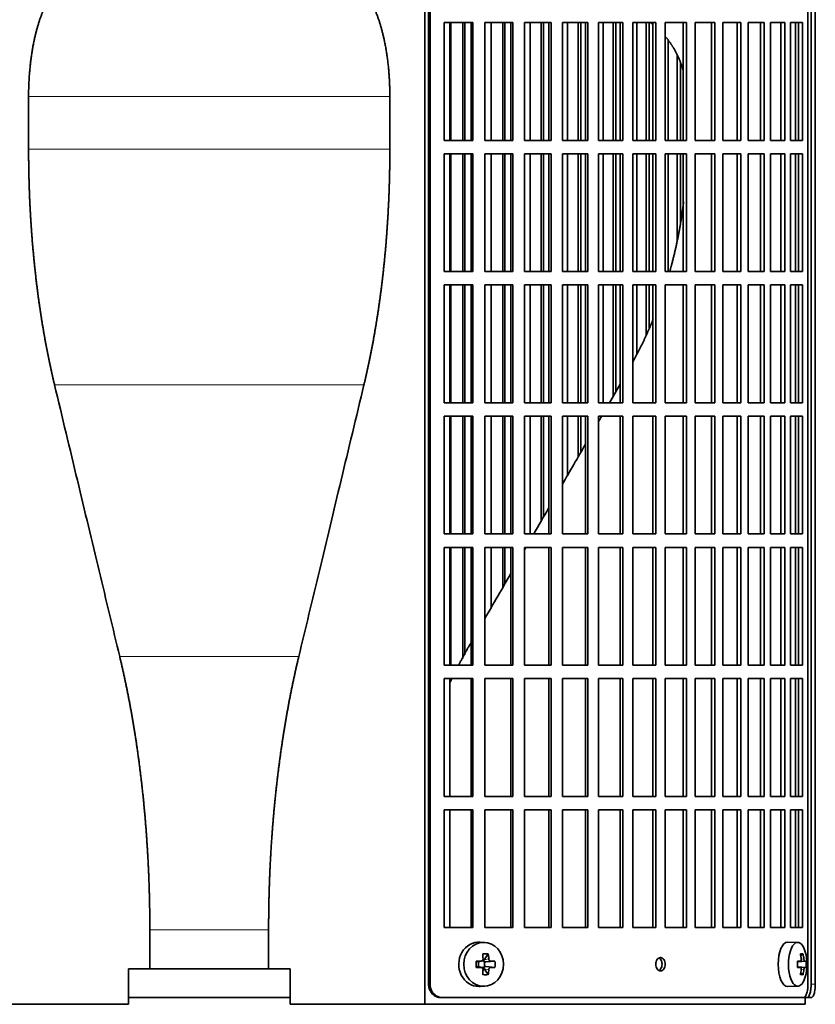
# Model space of a CAD drawing. Header units: millimetres. Extents: x 450 to 1334, y -1662 to 1534.
# Tile 14 of 28: x 557 to 736, y -212 to 9. Entities that reach past the tile are written whole.
import ezdxf

# ---------------------------------------------------------------- set-up
doc = ezdxf.new("R2010")
doc.units = ezdxf.units.MM
for name, color, linetype in [('M5X8_UNI7687', 7, 'Continuous'), ('VSI344-454_FILTR', 7, 'Continuous'), ('VSI344-454_SUPPO', 7, 'Continuous')]:
    doc.layers.add(name, color=color, linetype=linetype)

# ---------------------------------------------------------------- blocks, each defined once
blk = doc.blocks.new('SE')
at = {"layer": 'M5X8_UNI7687', "color": 7, "linetype": 'Continuous', "lineweight": 35}
for p, q in [((661.79, -198.2), (660.73, -198.13)), ((732.16, -198.19), (729.9, -198.12)), ((662.57, -200.78), (661.66, -202.08)), ((733.34, -200.78), (732.82, -201.17)), ((659.83, -202.42), (660.24, -202.58)), ((659.83, -203.81), (660.24, -203.65)), ((660.28, -202.59), (661.04, -202.39)), ((661.04, -203.84), (660.28, -203.65)), ((660.33, -203.66), (660.33, -202.57)), ((661.01, -202.37), (661.52, -202.37)), ((661.69, -202.55), (661.69, -203.68)), ((664.06, -202.42), (662.11, -202.58)), ((664.06, -203.81), (662.11, -203.65)), ((732.06, -202.47), (732.73, -202.41)), ((734.03, -202.42), (732.06, -202.57)), ((734.03, -203.81), (732.06, -203.67)), ((661.52, -203.87), (661.03, -203.87)), ((662.57, -205.45), (661.66, -204.15)), ((732.73, -203.83), (732.06, -203.76)), ((733.34, -205.45), (732.82, -205.06)), ((660.73, -208.11), (661.79, -208.04)), ((729.9, -208.12), (732.16, -208.05))]:
    blk.add_line(p, q, dxfattribs=at)
at = {"layer": 'M5X8_UNI7687', "color": 4, "linetype": 'Continuous', "lineweight": 9}
for p, q in [((660.24, -202.58), (660.93, -202.41)), ((660.93, -203.83), (660.24, -203.65)), ((661.66, -202.08), (662.67, -201.91)), ((663.12, -202.41), (662.11, -202.58)), ((662.11, -203.65), (663.12, -203.83)), ((733.74, -202.41), (732.06, -202.56)), ((732.06, -202.47), (732.72, -202.41)), ((732.06, -203.67), (733.74, -203.83)), ((732.92, -201.96), (733.53, -201.91)), ((662.67, -204.33), (661.66, -204.15)), ((732.72, -203.83), (732.06, -203.76)), ((733.53, -204.33), (732.92, -204.27))]:
    blk.add_line(p, q, dxfattribs=at)
at = {"layer": 'M5X8_UNI7687', "color": 7, "linetype": 'Continuous', "lineweight": 35}
for centre, radius, start, end in [((724.25, -203.12), 10, 343.7273, 16.2727), ((709.18, -203.12), 49.36, 179.1963, 180.8037), ((653.48, -203.12), 10.6, 356.2556, 3.7444), ((724.63, -203.12), 9.42, 355.7871, 4.2129)]:
    blk.add_arc(centre, radius, start, end, dxfattribs=at)
for centre, major_axis, ratio, start_param, end_param in [((660.46, -203.12), (0, -5), 0.906308, 3.081955, 6.283185), ((729.87, -203.12), (0, -5), 0.422618, 3.141593, 6.283185), ((732.14, -203.12), (0, -4.93), 0.422618, 2.175256, 6.283185), ((658.78, -206.18), (8.86, 2.7), 0.529916, 0.974266, 1.123958), ((657.99, -203.12), (0, 10), 0.34202, -1.449667, -1.335108), ((657.71, -203.12), (0, 10), 0.5, -1.449667, -1.335108), ((726.25, -206.18), (7.75, 5.06), 0.247104, 0.286808, 0.4365), ((724.33, -203.12), (0, 10), 0.866025, 4.833518, 4.948078), ((724.2, -203.12), (0, 10), 0.939693, 4.833518, 4.948078), ((657.85, -203.27), (9.99, 0.37), 0.07899, 1.254131, 1.36869), ((660.24, -202.08), (-0.03, 0.507), 0.355475, 2.983295, 3.209876), ((660.24, -204.15), (-0.03, -0.507), 0.355475, 3.073309, 3.29989), ((662.12, -202.08), (-0.561, -0.512), 0.450112, 5.177855, 5.696055), ((661.92, -202.11), (-0.019, -0.502), 0.906042, 5.273044, 5.799842), ((662.12, -202.08), (-0.85, -0.111), 0.58208, 0.96918, 1.487381), ((662.12, -204.15), (-0.85, 0.111), 0.58208, 4.795805, 5.314006), ((657.85, -203.27), (9.99, 0.37), 0.07899, 0.897313, 1.011873), ((724.27, -203.27), (9.97, 0.79), 0.036834, 0.556003, 0.670562), ((727.55, -203.12), (0, -9.26), 0.488139, 1.49595, 1.645642), ((724.27, -203.27), (9.97, 0.79), 0.036834, 0.199185, 0.313745), ((657.85, -202.96), (9.99, -0.37), 0.07899, -1.36869, -1.254131), ((657.99, -203.12), (0, -10), 0.34202, 1.335108, 1.449667), ((658.78, -200.05), (8.86, -2.7), 0.529916, -1.123958, -0.974266), ((661.92, -204.12), (-0.019, 0.502), 0.906042, 0.483343, 1.010141), ((662.12, -204.15), (-0.561, 0.512), 0.450112, 0.58713, 1.105331), ((657.71, -203.12), (0, -10), 0.5, 1.335108, 1.449667), ((657.85, -202.96), (9.99, -0.37), 0.07899, -1.011873, -0.897313), ((724.27, -202.96), (9.97, -0.79), 0.036834, -0.670562, -0.556003), ((724.33, -203.12), (0, -10), 0.866025, 1.335108, 1.449667), ((726.25, -200.05), (7.75, -5.06), 0.247104, -0.4365, -0.286808), ((724.2, -203.12), (0, -10), 0.939693, 1.335108, 1.449667), ((724.27, -202.96), (9.97, -0.79), 0.036834, -0.313745, -0.199185), ((732.14, -203.12), (0, -4.93), 0.422618, 0, 0.966337), ((660.46, -203.12), (0, -5), 0.906308, 0, 0.059638), ((729.87, -203.12), (0, -5), 0.422618, 0, 0.012961)]:
    blk.add_ellipse(centre, major_axis=major_axis, ratio=ratio, start_param=start_param, end_param=end_param, dxfattribs=at)
blk.add_ellipse((661.52, -203.12), major_axis=(0, -4.93), ratio=0.906308, dxfattribs=at)
for points in [[(660.93, -202.41), (660.95, -202.41), (660.98, -202.4), (661.03, -202.4), (661.07, -202.38), (661.11, -202.37), (661.15, -202.35), (661.19, -202.32), (661.23, -202.29), (661.26, -202.26), (661.29, -202.22), (661.32, -202.18), (661.34, -202.14), (661.36, -202.1), (661.37, -202.05), (661.38, -202.01), (661.38, -201.96), (661.38, -201.93), (661.38, -201.91)], [(662.67, -201.91), (662.67, -201.93), (662.68, -201.96), (662.68, -202.01), (662.7, -202.05), (662.71, -202.1), (662.73, -202.14), (662.76, -202.18), (662.78, -202.22), (662.81, -202.26), (662.85, -202.29), (662.88, -202.32), (662.92, -202.35), (662.96, -202.37), (663, -202.38), (663.04, -202.4), (663.08, -202.4), (663.11, -202.41), (663.12, -202.41)], [(732.72, -202.41), (732.73, -202.41), (732.74, -202.4), (732.77, -202.4), (732.79, -202.38), (732.81, -202.37), (732.83, -202.35), (732.85, -202.32), (732.87, -202.29), (732.89, -202.26), (732.9, -202.22), (732.91, -202.18), (732.92, -202.14), (732.93, -202.1), (732.93, -202.05), (732.93, -202.01), (732.93, -201.96), (732.93, -201.93), (732.93, -201.91)], [(733.53, -201.91), (733.53, -201.93), (733.53, -201.96), (733.54, -202.01), (733.55, -202.05), (733.56, -202.1), (733.57, -202.14), (733.58, -202.18), (733.6, -202.22), (733.61, -202.26), (733.63, -202.29), (733.64, -202.32), (733.66, -202.35), (733.67, -202.37), (733.69, -202.38), (733.7, -202.4), (733.72, -202.4), (733.73, -202.41), (733.74, -202.41)], [(661.38, -204.33), (661.38, -204.31), (661.38, -204.27), (661.38, -204.23), (661.37, -204.18), (661.36, -204.14), (661.34, -204.09), (661.32, -204.05), (661.29, -204.01), (661.26, -203.97), (661.23, -203.94), (661.19, -203.91), (661.15, -203.89), (661.11, -203.87), (661.07, -203.85), (661.03, -203.84), (660.98, -203.83), (660.95, -203.83), (660.93, -203.83)], [(663.12, -203.83), (663.11, -203.83), (663.08, -203.83), (663.04, -203.84), (663, -203.85), (662.96, -203.87), (662.92, -203.89), (662.88, -203.91), (662.85, -203.94), (662.81, -203.97), (662.78, -204.01), (662.76, -204.05), (662.73, -204.09), (662.71, -204.14), (662.7, -204.18), (662.68, -204.23), (662.68, -204.27), (662.67, -204.31), (662.67, -204.33)], [(732.93, -204.33), (732.93, -204.31), (732.93, -204.27), (732.93, -204.23), (732.93, -204.18), (732.93, -204.14), (732.92, -204.09), (732.91, -204.05), (732.9, -204.01), (732.89, -203.97), (732.87, -203.94), (732.85, -203.91), (732.83, -203.89), (732.81, -203.87), (732.79, -203.85), (732.77, -203.84), (732.74, -203.83), (732.73, -203.83), (732.72, -203.83)], [(733.74, -203.83), (733.73, -203.83), (733.72, -203.83), (733.7, -203.84), (733.69, -203.85), (733.67, -203.87), (733.66, -203.89), (733.64, -203.91), (733.63, -203.94), (733.61, -203.97), (733.6, -204.01), (733.58, -204.05), (733.57, -204.09), (733.56, -204.14), (733.55, -204.18), (733.54, -204.23), (733.53, -204.27), (733.53, -204.31), (733.53, -204.33)]]:
    blk.add_open_spline(points, degree=3, dxfattribs=at)
at = {"layer": 'VSI344-454_FILTR', "color": 7, "linetype": 'Continuous', "lineweight": 35}
for p, q in [((649.14, -207.62), (649.14, 65.38)), ((649.48, -207.62), (649.48, 65.38)), ((734.45, -207.62), (734.45, 65.38)), ((735.15, -207.62), (735.15, 61.38)), ((736.1, -207.62), (736.1, 61.38)), ((652.63, -17.87), (652.63, 8.63)), ((652.63, 8.63), (659.11, 8.63)), ((654.15, -17.87), (654.15, 8.63)), ((656.83, -17.87), (656.83, 8.63)), ((657.26, -17.87), (657.26, 8.63)), ((658.72, -17.87), (658.72, 8.63)), ((659.11, -17.87), (659.11, 8.63)), ((661.81, -17.87), (661.81, 8.63)), ((661.81, 8.63), (668.08, 8.63)), ((663.21, -17.87), (663.21, 8.63)), ((665.8, -17.87), (665.8, 8.63)), ((666.29, -17.87), (666.29, 8.63)), ((667.62, -17.87), (667.62, 8.63)), ((668.08, -17.87), (668.08, 8.63)), ((670.69, -17.87), (670.69, 8.63)), ((670.69, 8.63), (676.72, 8.63)), ((671.96, -17.87), (671.96, 8.63)), ((674.45, -17.87), (674.45, 8.63)), ((675, -17.87), (675, 8.63)), ((676.2, -17.87), (676.2, 8.63)), ((676.72, -17.87), (676.72, 8.63)), ((679.22, -17.87), (679.22, 8.63)), ((679.22, 8.63), (684.98, 8.63)), ((680.35, -17.87), (680.35, 8.63)), ((682.74, -17.87), (682.74, 8.63)), ((683.34, -17.87), (683.34, 8.63)), ((684.41, -17.87), (684.41, 8.63)), ((684.98, -17.87), (684.98, 8.63)), ((687.36, -17.87), (687.36, 8.63)), ((687.36, 8.63), (692.83, 8.63)), ((688.36, -17.87), (688.36, 8.63)), ((690.62, -17.87), (690.62, 8.63)), ((691.28, -17.87), (691.28, 8.63)), ((692.2, -17.87), (692.2, 8.63)), ((692.83, -17.87), (692.83, 8.63)), ((695.08, -17.87), (695.08, 8.63)), ((695.08, 8.63), (700.23, 8.63)), ((695.93, -17.87), (695.93, 8.63)), ((698.06, -17.87), (698.06, 8.63)), ((698.77, -17.87), (698.77, 8.63)), ((699.54, -17.87), (699.54, 8.63)), ((700.23, -17.87), (700.23, 8.63)), ((702.34, 8.63), (707.13, 8.63)), ((702.34, -17.87), (702.34, 8.63)), ((706.4, -17.87), (706.4, 8.63)), ((707.13, -17.87), (707.13, 8.63)), ((709.09, 8.63), (713.52, 8.63)), ((709.09, -17.87), (709.09, 8.63)), ((712.74, -17.87), (712.74, 8.63)), ((713.52, -17.87), (713.52, 8.63)), ((715.31, 8.63), (719.35, 8.63)), ((715.31, -17.87), (715.31, 8.63)), ((718.53, -17.87), (718.53, 8.63)), ((719.35, -17.87), (719.35, 8.63)), ((720.97, 8.63), (724.59, 8.63)), ((720.97, -17.87), (720.97, 8.63)), ((723.74, -17.87), (723.74, 8.63)), ((724.59, -17.87), (724.59, 8.63)), ((726.04, 8.63), (729.23, 8.63)), ((726.04, -17.87), (726.04, 8.63)), ((728.34, -17.87), (728.34, 8.63)), ((729.23, -17.87), (729.23, 8.63)), ((730.5, 8.63), (733.24, 8.63)), ((730.5, -17.87), (730.5, 8.63)), ((732.32, -17.87), (732.32, 8.63)), ((733.24, -17.87), (733.24, 8.63)), ((703.04, -17.87), (703.04, 4.6)), ((705.02, -17.87), (705.02, 1.31)), ((705.78, -17.87), (705.78, -0.44)), ((652.63, -17.87), (659.11, -17.87)), ((661.81, -17.87), (668.08, -17.87)), ((670.69, -17.87), (676.72, -17.87)), ((679.22, -17.87), (684.98, -17.87)), ((687.36, -17.87), (692.83, -17.87)), ((695.08, -17.87), (700.23, -17.87)), ((702.34, -17.87), (707.13, -17.87)), ((709.09, -17.87), (713.52, -17.87)), ((715.31, -17.87), (719.35, -17.87)), ((720.97, -17.87), (724.59, -17.87)), ((726.04, -17.87), (729.23, -17.87)), ((730.5, -17.87), (733.24, -17.87)), ((652.63, -47.37), (652.63, -20.87)), ((652.63, -20.87), (659.11, -20.87)), ((654.15, -47.37), (654.15, -20.87)), ((656.83, -47.37), (656.83, -20.87)), ((657.26, -47.37), (657.26, -20.87)), ((658.72, -47.37), (658.72, -20.87)), ((659.11, -47.37), (659.11, -20.87)), ((661.81, -47.37), (661.81, -20.87)), ((661.81, -20.87), (668.08, -20.87)), ((663.21, -47.37), (663.21, -20.87)), ((665.8, -47.37), (665.8, -20.87)), ((666.29, -47.37), (666.29, -20.87)), ((667.62, -47.37), (667.62, -20.87)), ((668.08, -47.37), (668.08, -20.87)), ((670.69, -47.37), (670.69, -20.87)), ((670.69, -20.87), (676.72, -20.87)), ((671.96, -47.37), (671.96, -20.87)), ((674.45, -47.37), (674.45, -20.87)), ((675, -47.37), (675, -20.87)), ((676.2, -47.37), (676.2, -20.87)), ((676.72, -47.37), (676.72, -20.87)), ((679.22, -47.37), (679.22, -20.87)), ((679.22, -20.87), (684.98, -20.87)), ((680.35, -47.37), (680.35, -20.87)), ((682.74, -47.37), (682.74, -20.87)), ((683.34, -47.37), (683.34, -20.87)), ((684.41, -47.37), (684.41, -20.87)), ((684.98, -47.37), (684.98, -20.87)), ((687.36, -47.37), (687.36, -20.87)), ((687.36, -20.87), (692.83, -20.87)), ((688.36, -47.37), (688.36, -20.87)), ((690.62, -47.37), (690.62, -20.87)), ((691.28, -47.37), (691.28, -20.87)), ((692.2, -47.37), (692.2, -20.87)), ((692.83, -47.37), (692.83, -20.87)), ((695.08, -47.37), (695.08, -20.87)), ((695.08, -20.87), (700.23, -20.87)), ((695.93, -47.37), (695.93, -20.87)), ((698.06, -47.37), (698.06, -20.87)), ((698.77, -47.37), (698.77, -20.87)), ((699.54, -47.37), (699.54, -20.87)), ((700.23, -47.37), (700.23, -20.87)), ((702.34, -20.87), (707.13, -20.87)), ((702.34, -47.37), (702.34, -20.87)), ((703.04, -47.37), (703.04, -20.87)), ((705.02, -40.2), (705.02, -20.87)), ((705.78, -36.44), (705.78, -20.87)), ((706.4, -47.37), (706.4, -20.87)), ((707.13, -47.37), (707.13, -20.87)), ((709.09, -20.87), (713.52, -20.87)), ((709.09, -47.37), (709.09, -20.87)), ((712.74, -47.37), (712.74, -20.87)), ((713.52, -47.37), (713.52, -20.87)), ((715.31, -20.87), (719.35, -20.87)), ((715.31, -47.37), (715.31, -20.87)), ((718.53, -47.37), (718.53, -20.87)), ((719.35, -47.37), (719.35, -20.87)), ((720.97, -20.87), (724.59, -20.87)), ((720.97, -47.37), (720.97, -20.87)), ((723.74, -47.37), (723.74, -20.87)), ((724.59, -47.37), (724.59, -20.87)), ((726.04, -20.87), (729.23, -20.87)), ((726.04, -47.37), (726.04, -20.87)), ((728.34, -47.37), (728.34, -20.87)), ((729.23, -47.37), (729.23, -20.87)), ((730.5, -20.87), (733.24, -20.87)), ((730.5, -47.37), (730.5, -20.87)), ((732.32, -47.37), (732.32, -20.87)), ((733.24, -47.37), (733.24, -20.87)), ((652.63, -47.37), (659.11, -47.37)), ((661.81, -47.37), (668.08, -47.37)), ((670.69, -47.37), (676.72, -47.37)), ((679.22, -47.37), (684.98, -47.37)), ((687.36, -47.37), (692.83, -47.37)), ((695.08, -47.37), (700.23, -47.37)), ((702.34, -47.37), (707.13, -47.37)), ((709.09, -47.37), (713.52, -47.37)), ((715.31, -47.37), (719.35, -47.37)), ((720.97, -47.37), (724.59, -47.37)), ((726.04, -47.37), (729.23, -47.37)), ((730.5, -47.37), (733.24, -47.37)), ((652.63, -76.87), (652.63, -50.37)), ((652.63, -50.37), (659.11, -50.37)), ((654.15, -76.87), (654.15, -50.37)), ((656.83, -76.87), (656.83, -50.37)), ((657.26, -76.87), (657.26, -50.37)), ((658.72, -76.87), (658.72, -50.37)), ((659.11, -76.87), (659.11, -50.37)), ((661.81, -76.87), (661.81, -50.37)), ((661.81, -50.37), (668.08, -50.37)), ((663.21, -76.87), (663.21, -50.37)), ((665.8, -76.87), (665.8, -50.37)), ((666.29, -76.87), (666.29, -50.37)), ((667.62, -76.87), (667.62, -50.37)), ((668.08, -76.87), (668.08, -50.37)), ((670.69, -76.87), (670.69, -50.37)), ((670.69, -50.37), (676.72, -50.37)), ((671.96, -76.87), (671.96, -50.37)), ((674.45, -76.87), (674.45, -50.37)), ((675, -76.87), (675, -50.37)), ((676.2, -76.87), (676.2, -50.37)), ((676.72, -76.87), (676.72, -50.37)), ((679.22, -76.87), (679.22, -50.37)), ((679.22, -50.37), (684.98, -50.37)), ((680.35, -76.87), (680.35, -50.37)), ((682.74, -76.87), (682.74, -50.37)), ((683.34, -76.87), (683.34, -50.37)), ((684.41, -76.87), (684.41, -50.37)), ((684.98, -76.87), (684.98, -50.37)), ((687.36, -76.87), (687.36, -50.37)), ((687.36, -50.37), (692.83, -50.37)), ((688.36, -76.87), (688.36, -50.37)), ((690.62, -75.45), (690.62, -50.37)), ((691.28, -74.31), (691.28, -50.37)), ((692.2, -76.87), (692.2, -50.37)), ((692.83, -76.87), (692.83, -50.37)), ((695.08, -76.87), (695.08, -50.37)), ((695.08, -50.37), (700.23, -50.37)), ((695.93, -65.87), (695.93, -50.37)), ((698.06, -61.71), (698.06, -50.37)), ((698.77, -59.99), (698.77, -50.37)), ((699.54, -76.87), (699.54, -50.37)), ((700.23, -76.87), (700.23, -50.37)), ((702.34, -50.37), (707.13, -50.37)), ((702.34, -76.87), (702.34, -50.37)), ((706.4, -76.87), (706.4, -50.37)), ((707.13, -76.87), (707.13, -50.37)), ((709.09, -50.37), (713.52, -50.37)), ((709.09, -76.87), (709.09, -50.37)), ((712.74, -76.87), (712.74, -50.37)), ((713.52, -76.87), (713.52, -50.37)), ((715.31, -50.37), (719.35, -50.37)), ((715.31, -76.87), (715.31, -50.37)), ((718.53, -76.87), (718.53, -50.37)), ((719.35, -76.87), (719.35, -50.37)), ((720.97, -50.37), (724.59, -50.37)), ((720.97, -76.87), (720.97, -50.37)), ((723.74, -76.87), (723.74, -50.37)), ((724.59, -76.87), (724.59, -50.37)), ((726.04, -50.37), (729.23, -50.37)), ((726.04, -76.87), (726.04, -50.37)), ((728.34, -76.87), (728.34, -50.37)), ((729.23, -76.87), (729.23, -50.37)), ((730.5, -50.37), (733.24, -50.37)), ((730.5, -76.87), (730.5, -50.37)), ((732.32, -76.87), (732.32, -50.37)), ((733.24, -76.87), (733.24, -50.37)), ((652.63, -76.87), (659.11, -76.87)), ((661.81, -76.87), (668.08, -76.87)), ((670.69, -76.87), (676.72, -76.87)), ((679.22, -76.87), (684.98, -76.87)), ((687.36, -76.87), (692.83, -76.87)), ((695.08, -76.87), (700.23, -76.87)), ((702.34, -76.87), (707.13, -76.87)), ((709.09, -76.87), (713.52, -76.87)), ((715.31, -76.87), (719.35, -76.87)), ((720.97, -76.87), (724.59, -76.87)), ((726.04, -76.87), (729.23, -76.87)), ((730.5, -76.87), (733.24, -76.87)), ((652.63, -106.37), (652.63, -79.87)), ((652.63, -79.87), (659.11, -79.87)), ((654.15, -106.37), (654.15, -79.87)), ((656.83, -106.37), (656.83, -79.87)), ((657.26, -106.37), (657.26, -79.87)), ((658.72, -106.37), (658.72, -79.87)), ((659.11, -106.37), (659.11, -79.87)), ((661.81, -106.37), (661.81, -79.87)), ((661.81, -79.87), (668.08, -79.87)), ((663.21, -106.37), (663.21, -79.87)), ((665.8, -106.37), (665.8, -79.87)), ((666.29, -106.37), (666.29, -79.87)), ((667.62, -106.37), (667.62, -79.87)), ((668.08, -106.37), (668.08, -79.87)), ((670.69, -106.37), (670.69, -79.87)), ((670.69, -79.87), (676.72, -79.87)), ((671.96, -106.37), (671.96, -79.87)), ((674.45, -103.45), (674.45, -79.87)), ((675, -102.51), (675, -79.87)), ((676.2, -106.37), (676.2, -79.87)), ((676.72, -106.37), (676.72, -79.87)), ((679.22, -106.37), (679.22, -79.87)), ((679.22, -79.87), (684.98, -79.87)), ((680.35, -93.23), (680.35, -79.87)), ((682.74, -89.1), (682.74, -79.87)), ((683.34, -88.06), (683.34, -79.87)), ((684.41, -106.37), (684.41, -79.87)), ((684.98, -106.37), (684.98, -79.87)), ((687.36, -106.37), (687.36, -79.87)), ((687.36, -79.87), (692.83, -79.87)), ((692.2, -106.37), (692.2, -79.87)), ((692.83, -106.37), (692.83, -79.87)), ((695.08, -106.37), (695.08, -79.87)), ((695.08, -79.87), (700.23, -79.87)), ((699.54, -106.37), (699.54, -79.87)), ((700.23, -106.37), (700.23, -79.87)), ((702.34, -79.87), (707.13, -79.87)), ((702.34, -106.37), (702.34, -79.87)), ((706.4, -106.37), (706.4, -79.87)), ((707.13, -106.37), (707.13, -79.87)), ((709.09, -79.87), (713.52, -79.87)), ((709.09, -106.37), (709.09, -79.87)), ((712.74, -106.37), (712.74, -79.87)), ((713.52, -106.37), (713.52, -79.87)), ((715.31, -79.87), (719.35, -79.87)), ((715.31, -106.37), (715.31, -79.87)), ((718.53, -106.37), (718.53, -79.87)), ((719.35, -106.37), (719.35, -79.87)), ((720.97, -79.87), (724.59, -79.87)), ((720.97, -106.37), (720.97, -79.87)), ((723.74, -106.37), (723.74, -79.87)), ((724.59, -106.37), (724.59, -79.87)), ((726.04, -79.87), (729.23, -79.87)), ((726.04, -106.37), (726.04, -79.87)), ((728.34, -106.37), (728.34, -79.87)), ((729.23, -106.37), (729.23, -79.87)), ((730.5, -79.87), (733.24, -79.87)), ((730.5, -106.37), (730.5, -79.87)), ((732.32, -106.37), (732.32, -79.87)), ((733.24, -106.37), (733.24, -79.87)), ((652.63, -106.37), (659.11, -106.37)), ((661.81, -106.37), (668.08, -106.37)), ((670.69, -106.37), (676.72, -106.37)), ((679.22, -106.37), (684.98, -106.37)), ((687.36, -106.37), (692.83, -106.37)), ((695.08, -106.37), (700.23, -106.37)), ((702.34, -106.37), (707.13, -106.37)), ((709.09, -106.37), (713.52, -106.37)), ((715.31, -106.37), (719.35, -106.37)), ((720.97, -106.37), (724.59, -106.37)), ((726.04, -106.37), (729.23, -106.37)), ((730.5, -106.37), (733.24, -106.37)), ((652.63, -135.87), (652.63, -109.37)), ((652.63, -109.37), (659.11, -109.37)), ((654.15, -135.87), (654.15, -109.37)), ((656.83, -134.34), (656.83, -109.37)), ((657.26, -133.52), (657.26, -109.37)), ((658.72, -135.87), (658.72, -109.37)), ((659.11, -135.87), (659.11, -109.37)), ((661.81, -135.87), (661.81, -109.37)), ((661.81, -109.37), (668.08, -109.37)), ((663.21, -122.93), (663.21, -109.37)), ((665.8, -118.44), (665.8, -109.37)), ((666.29, -117.6), (666.29, -109.37)), ((667.62, -135.87), (667.62, -109.37)), ((668.08, -135.87), (668.08, -109.37)), ((670.69, -135.87), (670.69, -109.37)), ((670.69, -109.37), (676.72, -109.37)), ((676.2, -135.87), (676.2, -109.37)), ((676.72, -135.87), (676.72, -109.37)), ((679.22, -135.87), (679.22, -109.37)), ((679.22, -109.37), (684.98, -109.37)), ((684.41, -135.87), (684.41, -109.37)), ((684.98, -135.87), (684.98, -109.37)), ((687.36, -135.87), (687.36, -109.37)), ((687.36, -109.37), (692.83, -109.37)), ((692.2, -135.87), (692.2, -109.37)), ((692.83, -135.87), (692.83, -109.37)), ((695.08, -135.87), (695.08, -109.37)), ((695.08, -109.37), (700.23, -109.37)), ((699.54, -135.87), (699.54, -109.37)), ((700.23, -135.87), (700.23, -109.37)), ((702.34, -109.37), (707.13, -109.37)), ((702.34, -135.87), (702.34, -109.37)), ((706.4, -135.87), (706.4, -109.37)), ((707.13, -135.87), (707.13, -109.37)), ((709.09, -109.37), (713.52, -109.37)), ((709.09, -135.87), (709.09, -109.37)), ((712.74, -135.87), (712.74, -109.37)), ((713.52, -135.87), (713.52, -109.37)), ((715.31, -109.37), (719.35, -109.37)), ((715.31, -135.87), (715.31, -109.37)), ((718.53, -135.87), (718.53, -109.37)), ((719.35, -135.87), (719.35, -109.37)), ((720.97, -109.37), (724.59, -109.37)), ((720.97, -135.87), (720.97, -109.37)), ((723.74, -135.87), (723.74, -109.37)), ((724.59, -135.87), (724.59, -109.37)), ((726.04, -109.37), (729.23, -109.37)), ((726.04, -135.87), (726.04, -109.37)), ((728.34, -135.87), (728.34, -109.37)), ((729.23, -135.87), (729.23, -109.37)), ((730.5, -109.37), (733.24, -109.37)), ((730.5, -135.87), (730.5, -109.37)), ((732.32, -135.87), (732.32, -109.37)), ((733.24, -135.87), (733.24, -109.37)), ((652.63, -135.87), (659.11, -135.87)), ((661.81, -135.87), (668.08, -135.87)), ((670.69, -135.87), (676.72, -135.87)), ((679.22, -135.87), (684.98, -135.87)), ((687.36, -135.87), (692.83, -135.87)), ((695.08, -135.87), (700.23, -135.87)), ((702.34, -135.87), (707.13, -135.87)), ((709.09, -135.87), (713.52, -135.87)), ((715.31, -135.87), (719.35, -135.87)), ((720.97, -135.87), (724.59, -135.87)), ((726.04, -135.87), (729.23, -135.87)), ((730.5, -135.87), (733.24, -135.87)), ((652.63, -165.37), (652.63, -138.87)), ((652.63, -138.87), (659.11, -138.87)), ((658.72, -165.37), (658.72, -138.87)), ((659.11, -165.37), (659.11, -138.87)), ((661.81, -165.37), (661.81, -138.87)), ((661.81, -138.87), (668.08, -138.87)), ((667.62, -165.37), (667.62, -138.87)), ((668.08, -165.37), (668.08, -138.87)), ((670.69, -165.37), (670.69, -138.87)), ((670.69, -138.87), (676.72, -138.87)), ((676.2, -165.37), (676.2, -138.87)), ((676.72, -165.37), (676.72, -138.87)), ((679.22, -165.37), (679.22, -138.87)), ((679.22, -138.87), (684.98, -138.87)), ((684.41, -165.37), (684.41, -138.87)), ((684.98, -165.37), (684.98, -138.87)), ((687.36, -165.37), (687.36, -138.87)), ((687.36, -138.87), (692.83, -138.87)), ((692.2, -165.37), (692.2, -138.87)), ((692.83, -165.37), (692.83, -138.87)), ((695.08, -165.37), (695.08, -138.87)), ((695.08, -138.87), (700.23, -138.87)), ((699.54, -165.37), (699.54, -138.87)), ((700.23, -165.37), (700.23, -138.87)), ((702.34, -138.87), (707.13, -138.87)), ((702.34, -165.37), (702.34, -138.87)), ((706.4, -165.37), (706.4, -138.87)), ((707.13, -165.37), (707.13, -138.87)), ((709.09, -138.87), (713.52, -138.87)), ((709.09, -165.37), (709.09, -138.87)), ((712.74, -165.37), (712.74, -138.87)), ((713.52, -165.37), (713.52, -138.87)), ((715.31, -138.87), (719.35, -138.87)), ((715.31, -165.37), (715.31, -138.87)), ((718.53, -165.37), (718.53, -138.87)), ((719.35, -165.37), (719.35, -138.87)), ((720.97, -138.87), (724.59, -138.87)), ((720.97, -165.37), (720.97, -138.87)), ((723.74, -165.37), (723.74, -138.87)), ((724.59, -165.37), (724.59, -138.87)), ((726.04, -138.87), (729.23, -138.87)), ((726.04, -165.37), (726.04, -138.87)), ((728.34, -165.37), (728.34, -138.87)), ((729.23, -165.37), (729.23, -138.87)), ((730.5, -138.87), (733.24, -138.87)), ((730.5, -165.37), (730.5, -138.87)), ((732.32, -165.37), (732.32, -138.87)), ((733.24, -165.37), (733.24, -138.87)), ((652.63, -165.37), (659.11, -165.37)), ((661.81, -165.37), (668.08, -165.37)), ((670.69, -165.37), (676.72, -165.37)), ((679.22, -165.37), (684.98, -165.37)), ((687.36, -165.37), (692.83, -165.37)), ((695.08, -165.37), (700.23, -165.37)), ((702.34, -165.37), (707.13, -165.37)), ((709.09, -165.37), (713.52, -165.37)), ((715.31, -165.37), (719.35, -165.37)), ((720.97, -165.37), (724.59, -165.37)), ((726.04, -165.37), (729.23, -165.37)), ((730.5, -165.37), (733.24, -165.37)), ((652.63, -194.87), (652.63, -168.37)), ((652.63, -168.37), (659.11, -168.37)), ((658.72, -194.87), (658.72, -168.37)), ((659.11, -194.87), (659.11, -168.37)), ((661.81, -194.87), (661.81, -168.37)), ((661.81, -168.37), (668.08, -168.37)), ((667.62, -194.87), (667.62, -168.37)), ((668.08, -194.87), (668.08, -168.37)), ((670.69, -194.87), (670.69, -168.37)), ((670.69, -168.37), (676.72, -168.37)), ((676.2, -194.87), (676.2, -168.37)), ((676.72, -194.87), (676.72, -168.37)), ((679.22, -194.87), (679.22, -168.37)), ((679.22, -168.37), (684.98, -168.37)), ((684.41, -194.87), (684.41, -168.37)), ((684.98, -194.87), (684.98, -168.37)), ((687.36, -194.87), (687.36, -168.37)), ((687.36, -168.37), (692.83, -168.37)), ((692.2, -194.87), (692.2, -168.37)), ((692.83, -194.87), (692.83, -168.37)), ((695.08, -194.87), (695.08, -168.37)), ((695.08, -168.37), (700.23, -168.37)), ((699.54, -194.87), (699.54, -168.37)), ((700.23, -194.87), (700.23, -168.37)), ((702.34, -168.37), (707.13, -168.37)), ((702.34, -194.87), (702.34, -168.37)), ((706.4, -194.87), (706.4, -168.37)), ((707.13, -194.87), (707.13, -168.37)), ((709.09, -168.37), (713.52, -168.37)), ((709.09, -194.87), (709.09, -168.37)), ((712.74, -194.87), (712.74, -168.37)), ((713.52, -194.87), (713.52, -168.37)), ((715.31, -168.37), (719.35, -168.37)), ((715.31, -194.87), (715.31, -168.37)), ((718.53, -194.87), (718.53, -168.37)), ((719.35, -194.87), (719.35, -168.37)), ((720.97, -168.37), (724.59, -168.37)), ((720.97, -194.87), (720.97, -168.37)), ((723.74, -194.87), (723.74, -168.37)), ((724.59, -194.87), (724.59, -168.37)), ((726.04, -168.37), (729.23, -168.37)), ((726.04, -194.87), (726.04, -168.37)), ((728.34, -194.87), (728.34, -168.37)), ((729.23, -194.87), (729.23, -168.37)), ((730.5, -168.37), (733.24, -168.37)), ((730.5, -194.87), (730.5, -168.37)), ((732.32, -194.87), (732.32, -168.37)), ((733.24, -194.87), (733.24, -168.37)), ((652.63, -194.87), (659.11, -194.87)), ((661.81, -194.87), (668.08, -194.87)), ((670.69, -194.87), (676.72, -194.87)), ((679.22, -194.87), (684.98, -194.87)), ((687.36, -194.87), (692.83, -194.87)), ((695.08, -194.87), (700.23, -194.87)), ((702.34, -194.87), (707.13, -194.87)), ((709.09, -194.87), (713.52, -194.87)), ((715.31, -194.87), (719.35, -194.87)), ((720.97, -194.87), (724.59, -194.87)), ((726.04, -194.87), (729.23, -194.87)), ((730.5, -194.87), (733.24, -194.87)), ((581.65, -210.62), (617.98, -210.62)), ((652.29, -210.62), (651.94, -210.62)), ((652.29, -210.62), (733.38, -210.62)), ((733.82, -210.62), (734.18, -210.62)), ((735.13, -210.62), (734.18, -210.62))]:
    blk.add_line(p, q, dxfattribs=at)
at = {"layer": 'VSI344-454_FILTR', "color": 4, "linetype": 'Continuous', "lineweight": 9}
for p, q in [((649.48, -207.62), (649.14, -207.62)), ((736.1, -207.62), (735.15, -207.62))]:
    blk.add_line(p, q, dxfattribs=at)
at = {"layer": 'VSI344-454_FILTR', "color": 7, "linetype": 'Continuous', "lineweight": 35}
for points, knots in [([(701.29, -204.62), (701.22, -204.61), (701.07, -204.6), (700.8, -204.48), (700.51, -204.2), (700.27, -203.69), (700.19, -203.11), (700.28, -202.52), (700.49, -202.08), (700.75, -201.81), (701.01, -201.64), (701.19, -201.63), (701.29, -201.62)], [0, 0, 0, 0, 0.064066, 0.126815, 0.254692, 0.378277, 0.50107, 0.625893, 0.749447, 0.833633, 0.916759, 1, 1, 1, 1]), ([(700.93, -204.54), (700.99, -204.5), (701.13, -204.41), (701.37, -204.15), (701.58, -203.71), (701.66, -203.13), (701.58, -202.54), (701.35, -202.04), (701.11, -201.8), (700.96, -201.72), (700.94, -201.71)], [0.1064378, 0.1064378, 0.1064378, 0.1064378, 0.1663652, 0.2505516, 0.3741057, 0.498929, 0.621722, 0.7453065, 0.8731842, 0.8878187, 0.8878187, 0.8878187, 0.8878187]), ([(701.29, -201.62), (701.36, -201.62), (701.5, -201.63), (701.77, -201.76), (702.06, -202.04), (702.29, -202.54), (702.37, -203.13), (702.29, -203.71), (702.08, -204.15), (701.82, -204.43), (701.56, -204.59), (701.38, -204.61), (701.29, -204.62)], [0, 0, 0, 0, 0.064066, 0.126815, 0.254692, 0.378277, 0.50107, 0.625893, 0.749447, 0.833633, 0.916759, 1, 1, 1, 1]), ([(651.94, -210.62), (651.89, -210.62), (651.78, -210.61), (651.63, -210.6), (651.47, -210.58), (651.32, -210.54), (651.17, -210.5), (651.02, -210.45), (650.75, -210.34), (650.38, -210.13), (649.95, -209.75), (649.6, -209.3), (649.38, -208.86), (649.25, -208.49), (649.19, -208.2), (649.15, -207.91), (649.14, -207.72), (649.14, -207.62)], [0, 0, 0, 0, 0.036074, 0.071827, 0.107372, 0.142823, 0.178296, 0.213907, 0.249769, 0.37568, 0.49974, 0.623937, 0.750153, 0.812742, 0.874833, 0.937047, 1, 1, 1, 1]), ([(649.48, -207.62), (649.49, -207.67), (649.49, -207.79), (649.5, -207.95), (649.52, -208.12), (649.55, -208.28), (649.59, -208.45), (649.64, -208.61), (649.75, -208.9), (649.94, -209.3), (650.3, -209.75), (650.72, -210.13), (651.13, -210.36), (651.48, -210.49), (651.74, -210.56), (652.01, -210.61), (652.2, -210.61), (652.29, -210.62)], [0, 0, 0, 0, 0.036092, 0.07186, 0.10742, 0.142884, 0.178369, 0.213992, 0.249865, 0.376032, 0.500265, 0.624304, 0.750267, 0.812832, 0.874898, 0.937082, 1, 1, 1, 1]), ([(733.38, -210.62), (733.4, -210.62), (733.44, -210.61), (733.5, -210.6), (733.56, -210.58), (733.62, -210.54), (733.68, -210.5), (733.74, -210.45), (733.84, -210.34), (733.98, -210.13), (734.15, -209.75), (734.28, -209.3), (734.36, -208.86), (734.4, -208.49), (734.43, -208.2), (734.44, -207.91), (734.45, -207.72), (734.45, -207.62)], [0, 0, 0, 0, 0.036074, 0.071827, 0.107372, 0.142823, 0.178296, 0.213907, 0.249769, 0.375679, 0.49974, 0.623937, 0.750153, 0.812742, 0.874833, 0.937047, 1, 1, 1, 1]), ([(734.18, -210.62), (734.2, -210.62), (734.24, -210.61), (734.29, -210.6), (734.35, -210.58), (734.4, -210.54), (734.45, -210.5), (734.51, -210.45), (734.6, -210.34), (734.73, -210.13), (734.88, -209.75), (734.99, -209.3), (735.07, -208.86), (735.11, -208.49), (735.13, -208.2), (735.15, -207.91), (735.15, -207.72), (735.15, -207.62)], [0, 0, 0, 0, 0.036074, 0.071835, 0.107394, 0.142867, 0.178369, 0.214016, 0.24992, 0.375515, 0.499619, 0.623903, 0.749864, 0.812553, 0.874725, 0.937001, 1, 1, 1, 1]), ([(736.1, -207.62), (736.1, -207.67), (736.1, -207.79), (736.09, -207.95), (736.09, -208.12), (736.08, -208.29), (736.06, -208.45), (736.05, -208.61), (736.01, -208.9), (735.94, -209.3), (735.83, -209.75), (735.68, -210.13), (735.54, -210.36), (735.42, -210.49), (735.32, -210.56), (735.23, -210.61), (735.16, -210.61), (735.13, -210.62)], [0, 0, 0, 0, 0.03611, 0.071905, 0.107497, 0.143003, 0.178538, 0.214218, 0.250157, 0.376062, 0.500393, 0.624478, 0.750119, 0.812755, 0.87487, 0.93708, 1, 1, 1, 1])]:
    blk.add_open_spline(points, degree=3, knots=knots, dxfattribs=at)
at = {"layer": 'VSI344-454_SUPPO', "color": 7, "linetype": 'Continuous', "lineweight": 35}
for p, q in [((648.29, -212.12), (648.29, 65.97)), ((653.89, -17.87), (653.89, 8.63)), ((731.66, -17.87), (731.66, 8.63)), ((559.2, -19.82), (559.2, -7.97)), ((640.43, -19.82), (640.43, -7.97)), ((653.89, -47.37), (653.89, -20.87)), ((731.66, -47.37), (731.66, -20.87)), ((653.89, -76.87), (653.89, -50.37)), ((731.66, -76.87), (731.66, -50.37)), ((653.89, -106.37), (653.89, -79.87)), ((731.66, -106.37), (731.66, -79.87)), ((653.89, -135.87), (653.89, -109.37)), ((731.66, -135.87), (731.66, -109.37)), ((653.89, -165.37), (653.89, -138.87)), ((731.66, -165.37), (731.66, -138.87)), ((653.89, -194.87), (653.89, -168.37)), ((731.66, -194.87), (731.66, -168.37)), ((586.46, -204.12), (586.46, -195.38)), ((613.17, -204.12), (613.17, -195.38)), ((586.46, -204.12), (581.65, -204.12)), ((581.65, -204.12), (581.65, -212.12)), ((586.46, -204.12), (613.17, -204.12)), ((613.17, -204.12), (617.98, -204.12)), ((617.98, -204.12), (617.98, -212.12)), ((551.35, -212.12), (581.65, -212.12)), ((648.29, -212.12), (617.98, -212.12)), ((648.29, -212.12), (733.82, -212.12)), ((733.82, -212.12), (733.82, -210.34))]:
    blk.add_line(p, q, dxfattribs=at)
at = {"layer": 'VSI344-454_SUPPO', "color": 4, "linetype": 'Continuous', "lineweight": 9}
for p, q in [((559.2, -7.97), (640.43, -7.97)), ((559.2, -19.82), (640.43, -19.82)), ((565.03, -72.81), (634.61, -72.81)), ((619.96, -133.91), (579.68, -133.91)), ((613.17, -195.38), (586.46, -195.38))]:
    blk.add_line(p, q, dxfattribs=at)
at = {"layer": 'VSI344-454_SUPPO', "color": 7, "linetype": 'Continuous', "lineweight": 35}
for points, degree, knots in [([(559.2, -7.97), (559.2, -4.27), (559.6, -0.71), (560, 2.87), (560.76, 6), (561.53, 9.13), (562.6, 11.59), (563.67, 14.03), (564.96, 15.6)], 2, [0, 0, 0, 0.25, 0.25, 0.5, 0.5, 0.75, 0.75, 1, 1, 1]), ([(634.68, 15.6), (635.96, 14.03), (637.03, 11.59), (638.11, 9.13), (638.87, 6), (639.64, 2.87), (640.04, -0.71), (640.43, -4.27), (640.43, -7.97)], 2, [0, 0, 0, 0.25, 0.25, 0.5, 0.5, 0.75, 0.75, 1, 1, 1]), ([(702.36, 5.5), (703.44, 4.23), (704.29, 2.78), (705.66, 0.45), (706.41, -2.27)], 2, [0.3484225, 0.3484225, 0.3484225, 0.5, 0.5, 0.7446046, 0.7446046, 0.7446046]), ([(565.03, -72.81), (563.6, -66.88), (562.52, -60.5), (561.42, -54.1), (560.69, -47.38), (559.95, -40.67), (559.57, -33.73), (559.2, -26.82), (559.2, -19.82)], 2, [0, 0, 0, 0.25, 0.25, 0.5, 0.5, 0.75, 0.75, 1, 1, 1]), ([(640.43, -19.82), (640.43, -26.82), (640.06, -33.73), (639.69, -40.67), (638.95, -47.38), (638.21, -54.1), (637.12, -60.5), (636.03, -66.88), (634.61, -72.81)], 2, [0, 0, 0, 0.25, 0.25, 0.5, 0.5, 0.75, 0.75, 1, 1, 1]), ([(706.49, -31.65), (706.41, -32.27), (706.33, -32.89), (705.49, -39.42), (703.81, -45.73), (703.59, -46.56), (703.36, -47.39)], 2, [0.2260679, 0.2260679, 0.2260679, 0.25, 0.25, 0.5, 0.5, 0.5329293, 0.5329293, 0.5329293]), ([(672.77, -106.37), (673.88, -104.44), (675.03, -102.46), (676.17, -100.48), (676.2, -100.43)], 3, [0.40501308, 0.40501308, 0.40501308, 0.40501308, 0.5, 0.50245811, 0.50245811, 0.50245811, 0.50245811]), ([(586.46, -195.38), (586.46, -187.28), (586.03, -179.28), (585.6, -171.25), (584.74, -163.46), (583.88, -155.67), (582.61, -148.23), (581.34, -140.82), (579.68, -133.91)], 2, [0, 0, 0, 0.25, 0.25, 0.5, 0.5, 0.75, 0.75, 1, 1, 1]), ([(619.96, -133.91), (618.3, -140.81), (617.03, -148.23), (615.76, -155.67), (614.9, -163.46), (614.04, -171.24), (613.6, -179.28), (613.17, -187.28), (613.17, -195.38)], 2, [0, 0, 0, 0.25, 0.25, 0.5, 0.5, 0.75, 0.75, 1, 1, 1])]:
    blk.add_open_spline(points, degree=degree, knots=knots, dxfattribs=at)
for points, degree in [([(698.99, 8.65), (699.28, 8.43), (699.57, 8.21)], 2), ([(699.63, -58.15), (697.64, -62.98), (695.15, -67.55)], 2), ([(579.68, -133.91), (578.18, -127.66), (575.09, -114.81), (570.21, -94.45), (566.78, -80.14), (565.03, -72.81)], 3), ([(619.96, -133.91), (621.46, -127.66), (624.54, -114.81), (629.42, -94.45), (632.85, -80.14), (634.61, -72.81)], 3), ([(689.8, -76.87), (690.6, -75.49), (691.4, -74.1), (692.2, -72.71)], 3), ([(687.36, -81.09), (687.6, -80.68), (687.84, -80.28), (688.07, -79.87)], 3), ([(679.22, -95.2), (680.94, -92.22), (682.67, -89.22), (684.41, -86.21)], 3), ([(670.69, -109.98), (670.81, -109.77), (670.92, -109.57), (671.04, -109.37)], 3), ([(661.81, -125.35), (663.74, -122.01), (665.68, -118.66), (667.62, -115.29)], 3), ([(658.71, -130.73), (657.26, -133.23), (655.93, -135.8)], 2), ([(658.71, -130.73), (658.71, -130.72), (658.71, -130.72), (658.72, -130.72)], 3), ([(654.42, -138.83), (654.14, -139.41), (653.86, -140)], 2)]:
    blk.add_open_spline(points, degree=degree, dxfattribs=at)

msp = doc.modelspace()

# ---------------------------------------------------------------- block references
msp.add_blockref('SE', (0, 0))

doc.saveas('drawing.dxf')
